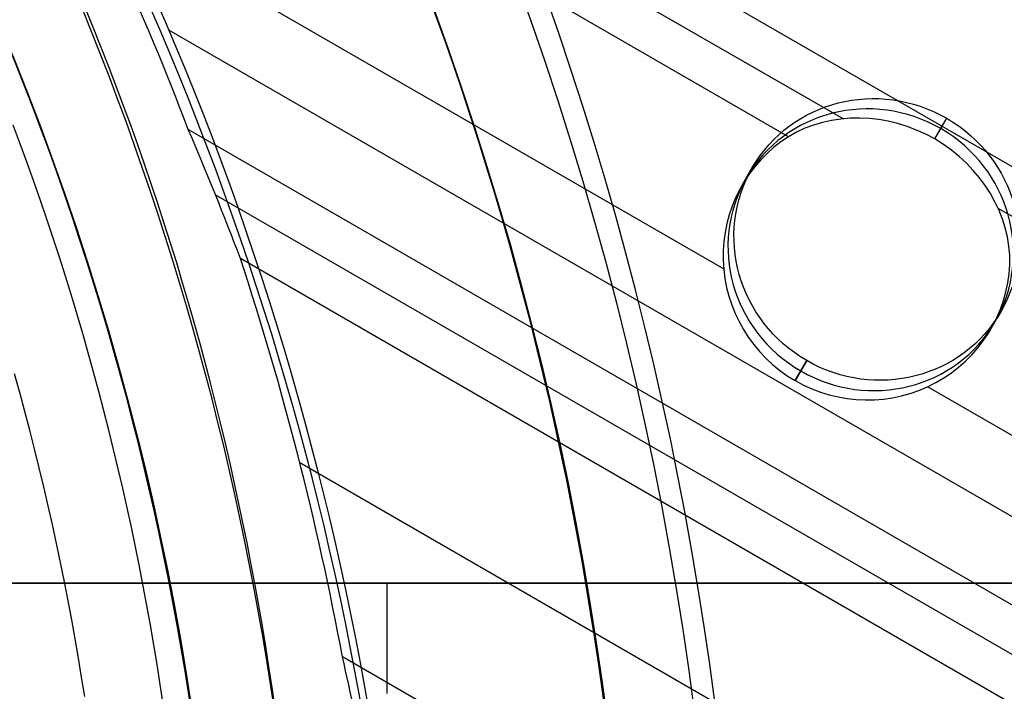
# Model space of a CAD drawing. Extents: x 19499 to 20475, y -6718 to -5871.
# Tile 49 of 60: x 20035 to 20053, y -6393 to -6381. Entities that reach past the tile are written whole.
import ezdxf

# ---------------------------------------------------------------- set-up
doc = ezdxf.new("R2010")
doc.units = 0
doc.layers.get('0').update_dxf_attribs({"linetype": 'CONTINUOUS'})
doc.layers.add('BLANCO_METALICO', color=7, linetype='CONTINUOUS')
doc.layers.add('COLOR', color=7, linetype='CONTINUOUS')

msp = doc.modelspace()

# ---------------------------------------------------------------- linework, layer by layer
for p, q in [((20470.14919882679, -6624.526622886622, 53.12237642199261), (20037.14553262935, -6374.531839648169, 53.12237642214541)), ((20036.757222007, -6375.204413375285, 53.54531990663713), (20050.29968359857, -6383.023157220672, 53.54531990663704)), ((20049.30586649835, -6383.346141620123, 53.96826339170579), (20036.36891138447, -6375.876987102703, 53.96826339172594)), ((20036.70265363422, -6379.140527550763, 54.33859664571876), (20048.13366825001, -6385.740226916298, 54.33859664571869)), ((20467.40420257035, -6629.281095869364, 56.44244927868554), (20038.09384521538, -6381.418645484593, 56.44244927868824)), ((20051.95406504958, -6383.386677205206, 53.26628440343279), (20052.16993069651, -6383.01278693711, 55.13631808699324)), ((20466.71313977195, -6630.478051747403, 54.7089298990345), (20038.44402718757, -6383.216764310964, 54.70892989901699)), ((20048.46833973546, -6384.224130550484, 54.13375839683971), (20048.65158356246, -6383.906742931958, 55.7211908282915)), ((20038.93568197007, -6384.397386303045, 55.13187338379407), (20466.32482914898, -6631.150625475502, 55.13187338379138)), ((20053.09607331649, -6384.63765357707, 53.54531990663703), (20469.76088820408, -6625.199196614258, 53.5453199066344)), ((20465.93651852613, -6631.823199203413, 55.55481686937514), (20039.38670853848, -6385.554551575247, 55.55481686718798)), ((20052.97167183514, -6386.824130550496, 54.13375839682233), (20053.15491566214, -6386.506742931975, 55.72119082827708)), ((20049.63656852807, -6387.400698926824, 56.30606356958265), (20049.42722214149, -6387.763297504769, 54.49250592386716)), ((20049.42722214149, -6387.763297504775, 54.49250592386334), (20049.63656852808, -6387.400698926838, 56.30606356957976)), ((20049.42722214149, -6387.763297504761, 54.49250592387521), (20049.63656852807, -6387.400698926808, 56.3060635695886)), ((20051.82602961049, -6387.872012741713, 54.33859664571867), (20468.04285867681, -6628.174911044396, 54.33859664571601)), ((20040.4600924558, -6389.245124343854, 55.92515012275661), (20464.6067996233, -6634.126339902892, 55.92515012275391)), ((20463.27708071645, -6636.429480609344, 56.29548337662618), (20041.23313248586, -6392.762293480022, 56.29548337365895))]:
    msp.add_line(p, q)
at = {"extrusion": (0.112475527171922, 0.1948133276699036, 0.974370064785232)}
msp.add_lwpolyline([(-20545.72119684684, -4382.985045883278), (-20546.23174644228, -4382.676077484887), (-20546.74029225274, -4382.36241276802), (-20547.24677385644, -4382.044070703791), (-20547.75113102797, -4381.721071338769), (-20548.25330376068, -4381.393435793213), (-20548.75323228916, -4381.06118625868), (-20549.25085711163, -4380.724345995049), (-20549.74611901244, -4380.382939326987), (-20550.23895908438, -4380.036991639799), (-20550.72931875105, -4379.686529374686), (-20551.21713978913, -4379.331580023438), (-20551.70236435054, -4378.972172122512), (-20552.1849349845, -4378.608335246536), (-20552.66479465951, -4378.240100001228), (-20553.14188678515, -4377.867498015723), (-20553.6161552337, -4377.490561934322), (-20554.08754436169, -4377.109325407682), (-20554.55599903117, -4376.723823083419), (-20555.02146463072, -4376.334090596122), (-20555.48388709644, -4375.940164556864), (-20555.9432129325, -4375.542082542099), (-20556.3993892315, -4375.139883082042), (-20556.85236369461, -4374.73360564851), (-20557.30208465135, -4374.323290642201), (-20557.7485010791, -4373.908979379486), (-20558.19156262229, -4373.490714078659), (-20558.63121961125, -4373.068537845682), (-20559.06742308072, -4372.642494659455), (-20559.50012478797, -4372.212629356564), (-20559.92927723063, -4371.778987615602), (-20560.35483366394, -4371.341615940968), (-20560.77674811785, -4370.900561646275), (-20561.1949754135, -4370.455872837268), (-20561.60947117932, -4370.007598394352), (-20562.02019186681, -4369.555787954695), (-20562.42709476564, -4369.100491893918), (-20562.83013801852, -4368.641761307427), (-20563.22928063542, -4368.179647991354), (-20563.6244825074, -4367.71420442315), (-20564.0157044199, -4367.245483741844), (-20564.40290806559, -4366.773539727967), (-20564.78605605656, -4366.298426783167), (-20565.16511193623, -4365.820199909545), (-20565.54004019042, -4365.338914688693), (-20565.91080625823, -4364.854627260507), (-20566.27737654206, -4364.36739430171), (-20566.63971841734, -4363.877273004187), (-20566.99780024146, -4363.384321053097), (-20567.3515913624, -4362.888596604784), (-20567.70106212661, -4362.390158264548), (-20568.0461838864, -4361.889065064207), (-20568.38692900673, -4361.38537643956), (-20568.72327087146, -4360.879152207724), (-20569.05518388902, -4360.370452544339), (-20569.38264349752, -4359.85933796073), (-20569.70562616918, -4359.345869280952), (-20570.02410941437, -4358.830107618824), (-20570.33807178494, -4358.312114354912), (-20570.64749287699, -4357.791951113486), (-20570.9523533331, -4357.269679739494), (-20571.25263484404, -4356.745362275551), (-20571.54832014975, -4356.219060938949), (-20571.83939303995, -4355.690838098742), (-20572.12583835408, -4355.160756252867), (-20572.40764198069, -4354.628878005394), (-20572.68479085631, -4354.095266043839), (-20572.95727296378, -4353.559983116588), (-20573.22507732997, -4353.023092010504), (-20573.48819402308, -4352.48465552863), (-20573.74661414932, -4351.944736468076), (-20574.00032984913, -4351.403397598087), (-20574.24933429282, -4350.86070163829), (-20574.49362167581, -4350.316711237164), (-20574.73318721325, -4349.771488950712), (-20574.96802713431, -4349.22509722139), (-20575.19813867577, -4348.677598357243), (-20575.42352007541, -4348.129054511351), (-20575.64417056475, -4347.579527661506), (-20575.86009036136, -4347.029079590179), (-20576.07128066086, -4346.477771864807), (-20576.27774362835, -4345.925665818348), (-20576.47948238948, -4345.372822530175), (-20576.67650102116, -4344.819302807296), (-20576.86880454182, -4344.265167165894), (-20577.05639890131, -4343.710475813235), (-20577.23929097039, -4343.155288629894), (-20577.41748852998, -4342.599665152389), (-20577.59100025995, -4342.043664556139), (-20577.7598357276, -4341.487345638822), (-20577.92400537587, -4340.930766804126), (-20578.08352051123, -4340.373986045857), (-20578.23839329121, -4339.817060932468), (-20578.38863671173, -4339.260048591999), (-20578.53426459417, -4338.703005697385), (-20578.67529157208, -4338.145988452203), (-20578.81173307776, -4337.589052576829), (-20578.94360532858, -4337.032253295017), (-20579.07092531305, -4336.475645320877), (-20579.19371077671, -4335.919282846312), (-20579.31198020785, -4335.363219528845), (-20579.42575282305, -4334.807508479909), (-20579.53504855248, -4334.252202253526), (-20579.63988802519, -4333.697352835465), (-20579.7402925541, -4333.143011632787), (-20579.83628412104, -4332.589229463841), (-20579.92788536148, -4332.036056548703), (-20580.01511954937, -4331.483542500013), (-20580.09801058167, -4330.931736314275), (-20580.17658296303, -4330.380686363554), (-20580.25086179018, -4329.830440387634), (-20580.32087273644, -4329.281045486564), (-20580.38664203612, -4328.732548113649), (-20580.44819646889, -4328.184994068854), (-20580.50556334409, -4327.638428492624), (-20580.55877048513, -4327.092895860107), (-20580.60784621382, -4326.548439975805), (-20580.6528193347, -4326.00510396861), (-20580.69371911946, -4325.462930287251), (-20580.73057529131, -4324.921960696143), (-20580.76341800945, -4324.382236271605), (-20580.79227785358, -4323.843797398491), (-20580.81718580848, -4323.306683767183), (-20580.83817324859, -4322.770934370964), (-20580.85527192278, -4322.236587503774), (-20580.8685139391, -4321.703680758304), (-20580.87793174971, -4321.172251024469), (-20580.88355813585, -4320.642334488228), (-20580.88542619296, -4320.113966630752), (-20580.88362697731, -4319.595425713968), (-20580.87820832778, -4319.075392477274), (-20580.86913895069, -4318.553900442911), (-20580.85638784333, -4318.030983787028), (-20580.83992430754, -4317.506677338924), (-20580.81971796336, -4316.981016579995), (-20580.79573876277, -4316.454037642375), (-20580.76795700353, -4315.925777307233), (-20580.73634334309, -4315.396273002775), (-20580.70086881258, -4314.865562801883), (-20580.66150483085, -4314.333685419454), (-20580.61822321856, -4313.800680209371), (-20580.57099621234, -4313.266587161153), (-20580.51979647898, -4312.731446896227), (-20580.46459712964, -4312.195300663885), (-20580.40537173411, -4311.658190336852), (-20580.34209433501, -4311.120158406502), (-20580.2747394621, -4310.58124797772), (-20580.20328214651, -4310.041502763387), (-20580.12769793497, -4309.500967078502), (-20580.04796290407, -4308.959685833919), (-20579.96405367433, -4308.417704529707), (-20579.87594742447, -4307.875069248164), (-20579.78362190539, -4307.331826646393), (-20579.6870554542, -4306.788023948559), (-20579.5862270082, -4306.243708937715), (-20579.48111611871, -4305.698929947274), (-20579.3717029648, -4305.153735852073), (-20579.25796836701, -4304.608176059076), (-20579.1398938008, -4304.062300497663), (-20579.01746141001, -4303.516159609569), (-20578.89065402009, -4302.969804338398), (-20578.75945515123, -4302.4232861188), (-20578.62384903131, -4301.876656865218), (-20578.48382060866, -4301.329968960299), (-20578.33935556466, -4300.783275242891), (-20578.19044032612, -4300.23662899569), (-20578.03706207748, -4299.690083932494), (-20577.87920877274, -4299.143694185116), (-20577.71686914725, -4298.597514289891), (-20577.55003272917, -4298.051599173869), (-20577.37868985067, -4297.506004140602), (-20577.20283165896, -4296.960784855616), (-20577.02245012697, -4296.415997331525), (-20576.83753806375, -4295.871697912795), (-20576.64808912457, -4295.327943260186), (-20576.45409782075, -4294.784790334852), (-20576.25555952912, -4294.242296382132), (-20576.05247050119, -4293.700518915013), (-20575.84482787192, -4293.159515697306), (-20575.63262966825, -4292.619344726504), (-20575.41587481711, -4292.080064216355), (-20575.19456315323, -4291.54173257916), (-20574.96869542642, -4291.004408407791), (-20574.73827330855, -4290.468150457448), (-20574.50329940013, -4289.933017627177), (-20574.26377723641, -4289.399068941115), (-20574.01971129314, -4288.866363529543), (-20573.77110699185, -4288.334960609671), (-20573.51797070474, -4287.804919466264), (-20573.26030975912, -4287.276299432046), (-20572.99813244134, -4286.749159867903), (-20572.73144800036, -4286.22356014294), (-20572.46026665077, -4285.699559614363), (-20572.18459957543, -4285.177217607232), (-20571.90445892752, -4284.656593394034), (-20571.61985783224, -4284.137746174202), (-20571.33081038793, -4283.62073505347), (-20571.0373316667, -4283.105619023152), (-20570.73943771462, -4282.592456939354), (-20570.43714555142, -4282.081307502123), (-20570.13047316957, -4281.572229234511), (-20569.819439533, -4281.065280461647), (-20569.50406457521, -4280.560519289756), (-20569.18436919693, -4280.058003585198), (-20568.86037526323, -4279.55779095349), (-20568.53210560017, -4279.059938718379), (-20568.19958399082, -4278.564503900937), (-20567.86283517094, -4278.071543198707), (-20567.52188482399, -4277.581112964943), (-20567.1767595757, -4277.093269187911), (-20566.82748698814, -4276.608067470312), (-20566.47409555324, -4276.125563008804), (-20566.11661468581, -4275.645810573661), (-20565.75507471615, -4275.168864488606), (-20565.38950688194, -4274.694778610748), (-20565.0199433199, -4274.223606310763), (-20564.64641705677, -4273.755400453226), (-20564.26896199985, -4273.290213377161), (-20563.88761292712, -4272.828096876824), (-20563.50240547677, -4272.369102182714), (-20563.11337613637, -4271.913279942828), (-20562.72056223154, -4271.460680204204), (-20562.3240019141, -4271.011352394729), (-20561.92373414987, -4270.565345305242), (-20561.51979870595, -4270.122707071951), (-20561.11223613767, -4269.683485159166), (-20560.70108777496, -4269.247726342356), (-20560.28639570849, -4268.815476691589), (-20559.86820277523, -4268.386781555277), (-20559.44655254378, -4267.96168554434), (-20559.0214892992, -4267.540232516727), (-20558.5930580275, -4267.122465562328), (-20558.16130439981, -4266.708426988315), (-20557.72627475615, -4266.298158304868), (-20557.28801608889, -4265.891700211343), (-20556.8465760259, -4265.489092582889), (-20556.40200281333, -4265.090374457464), (-20555.95434529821, -4264.695584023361), (-20555.50365291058, -4264.304758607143), (-20555.04997564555, -4263.917934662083), (-20554.59336404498, -4263.535147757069), (-20554.13386917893, -4263.156432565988), (-20553.67154262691, -4262.781822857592), (-20553.20643645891, -4262.411351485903), (-20552.7386032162, -4262.045050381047), (-20552.26809589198, -4261.682950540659), (-20551.79496791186, -4261.325082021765), (-20551.31927311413, -4260.971473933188), (-20550.84106572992, -4260.622154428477), (-20550.36040036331, -4260.277150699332), (-20549.87733197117, -4259.936488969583), (-20549.39191584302, -4259.600194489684), (-20548.90420758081, -4259.268291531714), (-20548.41426307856, -4258.940803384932), (-20547.92213850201, -4258.617752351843), (-20547.42789026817, -4258.299159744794), (-20546.93157502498, -4257.9850458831)], dxfattribs=at)
at = {"extrusion": (0.112475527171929, 0.1948133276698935, 0.9743700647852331)}
msp.add_lwpolyline([(-20544.81033906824, -4257.985045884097), (-20545.33140868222, -4258.289837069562), (-20545.85052834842, -4258.599487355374), (-20546.36763479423, -4258.913978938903), (-20546.88266491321, -4259.233292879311), (-20547.39555578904, -4259.557409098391), (-20547.90624471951, -4259.886306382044), (-20548.41466924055, -4260.219962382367), (-20548.9207671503, -4260.558353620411), (-20549.42447653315, -4260.901455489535), (-20549.92573578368, -4261.249242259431), (-20550.42448363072, -4261.60168708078), (-20550.92065916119, -4261.958761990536), (-20551.41420184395, -4262.320437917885), (-20551.90505155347, -4262.686684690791), (-20552.39314859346, -4263.057471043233), (-20552.87843372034, -4263.432764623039), (-20553.3608481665, -4263.812532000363), (-20553.84033366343, -4264.196738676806), (-20554.31683246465, -4264.585349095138), (-20554.79028736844, -4264.978326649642), (-20555.26064174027, -4265.375633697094), (-20555.72783953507, -4265.777231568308), (-20556.19182531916, -4266.183080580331), (-20556.65254429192, -4266.593140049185), (-20557.10994230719, -4267.007368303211), (-20557.56396589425, -4267.425722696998), (-20558.01456227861, -4267.848159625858), (-20558.46167940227, -4268.274634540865), (-20558.90526594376, -4268.705101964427), (-20559.34527133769, -4269.139515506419), (-20559.78164579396, -4269.577827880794), (-20560.21434031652, -4270.019990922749), (-20560.64330672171, -4270.465955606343), (-20561.06849765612, -4270.915672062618), (-20561.48986661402, -4271.369089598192), (-20561.90736795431, -4271.82615671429), (-20562.32095691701, -4272.286821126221), (-20562.73058963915, -4272.751029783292), (-20563.13622317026, -4273.218728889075), (-20563.53781548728, -4273.689863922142), (-20563.93532550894, -4274.164379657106), (-20564.3287131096, -4274.642220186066), (-20564.71793913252, -4275.123328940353), (-20565.10296540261, -4275.607648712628), (-20565.48375473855, -4276.095121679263), (-20565.86027096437, -4276.58568942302), (-20566.23247892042, -4277.079292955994), (-20566.60034447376, -4277.575872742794), (-20566.96383452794, -4278.075368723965), (-20567.32291703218, -4278.577720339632), (-20567.67756098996, -4279.082866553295), (-20568.02773646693, -4279.590745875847), (-20568.37341459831, -4280.101296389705), (-20568.71456759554, -4280.61445577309), (-20569.05116875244, -4281.13016132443), (-20569.38319245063, -4281.648349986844), (-20569.71061416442, -4282.168958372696), (-20570.033410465, -4282.691922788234), (-20570.35155902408, -4283.217179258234), (-20570.66503861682, -4283.744663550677), (-20570.97382912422, -4284.27431120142), (-20571.27791153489, -4284.806057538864), (-20571.57726794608, -4285.339837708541), (-20571.8718815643, -4285.875586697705), (-20572.16173670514, -4286.413239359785), (-20572.44681879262, -4286.952730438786), (-20572.72711435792, -4287.493994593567), (-20573.00261103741, -4288.036966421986), (-20573.27329757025, -4288.581580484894), (-20573.53916379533, -4289.127771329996), (-20573.80020064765, -4289.675473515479), (-20574.0564001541, -4290.224621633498), (-20574.3077554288, -4290.775150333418), (-20574.55426066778, -4291.326994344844), (-20574.79591114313, -4291.880088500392), (-20575.03270319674, -4292.434367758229), (-20575.26463423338, -4292.989767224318), (-20575.49170271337, -4293.546222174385), (-20575.71390814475, -4294.103668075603), (-20575.93125107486, -4294.662040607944), (-20576.14373308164, -4295.22127568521), (-20576.35135676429, -4295.781309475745), (-20576.55412573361, -4296.342078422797), (-20576.75204460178, -4296.903519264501), (-20576.94511897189, -4297.465569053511), (-20577.1333554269, -4298.02816517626), (-20577.31676151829, -4298.59124537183), (-20577.49534575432, -4299.15474775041), (-20577.66911758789, -4299.718610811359), (-20577.83808740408, -4300.282773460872), (-20578.00226650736, -4300.847175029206), (-20578.16166710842, -4301.411755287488), (-20578.31630231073, -4301.976454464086), (-20578.4661860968, -4302.541213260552), (-20578.61133331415, -4303.105972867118), (-20578.75175966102, -4303.670674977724), (-20578.88748167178, -4304.235261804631), (-20579.01851670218, -4304.799676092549), (-20579.1448829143, -4305.363861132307), (-20579.26659926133, -4305.927760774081), (-20579.38368547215, -4306.491319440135), (-20579.49616203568, -4307.054482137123), (-20579.60405018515, -4307.617194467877), (-20579.70737188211, -4308.179402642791), (-20579.80614980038, -4308.741053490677), (-20579.90040730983, -4309.302094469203), (-20579.99016846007, -4309.862473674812), (-20580.07545796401, -4310.422139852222), (-20580.15630118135, -4310.981042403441), (-20580.232724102, -4311.539131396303), (-20580.30475332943, -4312.09635757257), (-20580.37241606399, -4312.652672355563), (-20580.43574008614, -4313.20802785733), (-20580.49475373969, -4313.762376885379), (-20580.54948591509, -4314.315672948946), (-20580.59996603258, -4314.867870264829), (-20580.64622402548, -4315.418923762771), (-20580.68829032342, -4315.968789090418), (-20580.72619583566, -4316.517422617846), (-20580.75997193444, -4317.064781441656), (-20580.78965043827, -4317.610823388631), (-20580.81526359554, -4318.15550701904), (-20580.83684406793, -4318.698791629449), (-20580.85442491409, -4319.240637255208), (-20580.8680395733, -4319.781004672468), (-20580.87772184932, -4320.319855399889), (-20580.88350589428, -4320.857151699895), (-20580.88542619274, -4321.392856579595), (-20580.88367452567, -4321.904499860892), (-20580.87839934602, -4322.417596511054), (-20580.86957058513, -4322.932114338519), (-20580.85715844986, -4323.448020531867), (-20580.84113343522, -4323.965281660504), (-20580.82146633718, -4324.483863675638), (-20580.79812826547, -4325.003731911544), (-20580.77109065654, -4325.524851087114), (-20580.74032528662, -4326.047185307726), (-20580.70580428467, -4326.570698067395), (-20580.66750014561, -4327.095352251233), (-20580.6253857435, -4327.621110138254), (-20580.57943434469, -4328.147933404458), (-20580.5296196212, -4328.675783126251), (-20580.47591566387, -4329.204619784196), (-20580.41829699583, -4329.734403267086), (-20580.3567385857, -4330.265092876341), (-20580.29121586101, -4330.796647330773), (-20580.22170472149, -4331.32902477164), (-20580.14818155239, -4331.862182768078), (-20580.07062323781, -4332.396078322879), (-20579.98900717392, -4332.930667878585), (-20579.90331128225, -4333.465907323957), (-20579.81351402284, -4334.00175200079), (-20579.71959440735, -4334.538156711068), (-20579.62153201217, -4335.075075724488), (-20579.51930699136, -4335.612462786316), (-20579.41290008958, -4336.150271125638), (-20579.30229265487, -4336.688453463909), (-20579.18746665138, -4337.226962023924), (-20579.0684046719, -4337.765748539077), (-20578.94508995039, -4338.30476426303), (-20578.81750637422, -4338.843959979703), (-20578.68563849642, -4339.383286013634), (-20578.54947154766, -4339.922692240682), (-20578.4089914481, -4340.462128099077), (-20578.26418481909, -4341.001542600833), (-20578.11503899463, -4341.540884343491), (-20577.96154203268, -4342.080101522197), (-20577.80368272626, -4342.619141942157), (-20577.64145061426, -4343.157953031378), (-20577.47483599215, -4343.696481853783), (-20577.30382992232, -4344.234675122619), (-20577.12842424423, -4344.772479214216), (-20576.94861158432, -4345.309840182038), (-20576.76438536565, -4345.84670377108), (-20576.5757398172, -4346.383015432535), (-20576.38266998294, -4346.918720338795), (-20576.18517173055, -4347.453763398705), (-20575.98324175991, -4347.988089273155), (-20575.77687761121, -4348.521642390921), (-20575.56607767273, -4349.05436696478), (-20575.35084118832, -4349.586207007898), (-20575.1311682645, -4350.117106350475), (-20574.90705987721, -4350.647008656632), (-20574.67851787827, -4351.175857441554), (-20574.44554500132, -4351.703596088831), (-20574.20814486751, -4352.230167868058), (-20573.96632199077, -4352.755515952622), (-20573.72008178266, -4353.279583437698), (-20573.46943055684, -4353.802313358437), (-20573.21437553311, -4354.323648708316), (-20572.95492484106, -4354.843532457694), (-20572.69108752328, -4355.361907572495), (-20572.42287353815, -4355.878717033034), (-20572.1502937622, -4356.393903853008), (-20571.873359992, -4356.907411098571), (-20571.59208494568, -4357.419181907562), (-20571.30648226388, -4357.929159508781), (-20571.01656651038, -4358.437287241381), (-20570.72235317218, -4358.943508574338), (-20570.42385865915, -4359.44776712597), (-20570.12110030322, -4359.95000668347), (-20569.81409635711, -4360.450171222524), (-20569.50286599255, -4360.948204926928), (-20569.18742929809, -4361.444052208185), (-20568.86780727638, -4361.937657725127), (-20568.54402184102, -4362.428966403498), (-20568.21609581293, -4362.917923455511), (-20567.88405291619, -4363.40447439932), (-20567.54791777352, -4363.888565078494), (-20567.20771590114, -4364.37014168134), (-20566.86347370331, -4364.849150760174), (-20566.51521846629, -4365.325539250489), (-20566.16297835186, -4365.799254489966), (-20565.80678239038, -4366.270244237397), (-20565.44666047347, -4366.738456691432), (-20565.08264334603, -4367.203840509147), (-20564.71476259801, -4367.66634482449), (-20564.34305065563, -4368.12591926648), (-20563.96754077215, -4368.582513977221), (-20563.58826701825, -4369.036079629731), (-20563.20526427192, -4369.486567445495), (-20562.81856820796, -4369.933929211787), (-20562.42821528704, -4370.378117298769), (-20562.03424274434, -4370.819084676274), (-20561.6366885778, -4371.256784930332), (-20561.23559153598, -4371.691172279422), (-20560.83099110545, -4372.122201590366), (-20560.42292749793, -4372.549828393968), (-20560.0114416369, -4372.974008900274), (-20559.59657514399, -4373.394700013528), (-20559.17837032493, -4373.811859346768), (-20558.75687015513, -4374.225445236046), (-20558.33211826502, -4374.635416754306), (-20557.90415892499, -4375.041733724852), (-20557.47303703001, -4375.444356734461), (-20557.03879808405, -4375.84324714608), (-20556.60148818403, -4376.238367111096), (-20556.16115400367, -4376.629679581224), (-20555.71784277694, -4377.017148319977), (-20555.27160228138, -4377.400737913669), (-20554.82248082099, -4377.780413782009), (-20554.37052720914, -4378.156142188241), (-20553.91579075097, -4378.527890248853), (-20553.45832122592, -4378.895625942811), (-20552.99816886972, -4379.259318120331), (-20552.53538435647, -4379.618936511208), (-20552.0700187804, -4379.974451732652), (-20551.60212363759, -4380.32583529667), (-20551.13175080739, -4380.673059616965), (-20550.65895253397, -4381.016098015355), (-20550.18378140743, -4381.354924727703), (-20549.70629034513, -4381.68951490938), (-20549.22653257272, -4382.019844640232), (-20548.74456160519, -4382.345890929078), (-20548.26043122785, -4382.66763171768), (-20547.77419547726, -4382.985045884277)], dxfattribs=at)
at = {"extrusion": (0.1124755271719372, 0.1948133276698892, 0.9743700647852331)}
msp.add_lwpolyline([(-20551.17138497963, -4257.985045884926), (-20551.64679980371, -4258.320163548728), (-20552.11996327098, -4258.659354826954), (-20552.59082622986, -4259.002596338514), (-20553.0593398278, -4259.349863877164), (-20553.52545552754, -4259.701132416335), (-20553.98912512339, -4260.05637611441), (-20554.45030075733, -4260.415568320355), (-20554.90893493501, -4260.778681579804), (-20555.36498054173, -4261.145687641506), (-20555.81839085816, -4261.516557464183), (-20556.26911957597, -4261.891261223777), (-20556.71712081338, -4262.26976832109), (-20557.16234913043, -4262.652047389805), (-20557.60475954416, -4263.038066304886), (-20558.04430754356, -4263.427792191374), (-20558.48094910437, -4263.821191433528), (-20558.91464070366, -4264.218229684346), (-20559.34533933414, -4264.618871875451), (-20559.77300251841, -4265.023082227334), (-20560.19758832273, -4265.43082425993), (-20560.61905537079, -4265.842060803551), (-20561.03736285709, -4266.256754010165), (-20561.45247056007, -4266.674865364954), (-20561.86433885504, -4267.096355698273), (-20562.27292872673, -4267.521185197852), (-20562.67820178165, -4267.949313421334), (-20563.08012026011, -4268.38069930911), (-20563.4786470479, -4268.81530119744), (-20563.87374568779, -4269.253076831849), (-20564.26538039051, -4269.693983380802), (-20564.65351604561, -4270.137977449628), (-20565.03811823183, -4270.585015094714), (-20565.41915322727, -4271.035051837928), (-20565.79658801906, -4271.488042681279), (-20566.17039031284, -4271.943942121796), (-20566.54052854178, -4272.402704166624), (-20566.90697187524, -4272.864282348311), (-20567.26969022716, -4273.328629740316), (-20567.62865426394, -4273.795698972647), (-20567.98383541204, -4274.265442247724), (-20568.33520586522, -4274.737811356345), (-20568.68273859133, -4275.212757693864), (-20569.02640733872, -4275.690232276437), (-20569.36618664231, -4276.170185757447), (-20569.70205182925, -4276.652568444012), (-20570.03397902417, -4277.137330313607), (-20570.36194515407, -4277.624421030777), (-20570.68592795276, -4278.113789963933), (-20571.00590596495, -4278.605386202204), (-20571.32185854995, -4279.099158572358), (-20571.63376588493, -4279.595055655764), (-20571.94160896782, -4280.093025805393), (-20572.24536961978, -4280.593017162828), (-20572.5450304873, -4281.094977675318), (-20572.8405750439, -4281.598855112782), (-20573.13198759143, -4282.104597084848), (-20573.41925326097, -4282.612151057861), (-20573.70235801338, -4283.121464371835), (-20573.98128863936, -4283.632484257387), (-20574.25603275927, -4284.145157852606), (-20574.52657882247, -4284.65943221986), (-20574.79291610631, -4285.175254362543), (-20575.05503471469, -4285.692571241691), (-20575.31292557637, -4286.211329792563), (-20575.56658044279, -4286.731476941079), (-20575.81599188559, -4287.252959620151), (-20576.06115329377, -4287.775724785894), (-20576.30205887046, -4288.299719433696), (-20576.5387036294, -4288.824890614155), (-20576.771083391, -4289.351185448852), (-20576.99919477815, -4289.878551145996), (-20577.22303521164, -4290.406935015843), (-20577.44260290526, -4290.936284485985), (-20577.6578968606, -4291.466547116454), (-20577.86891686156, -4291.997670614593), (-20578.07566346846, -4292.529602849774), (-20578.27813801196, -4293.062291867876), (-20578.47634258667, -4293.595685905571), (-20578.6702800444, -4294.129733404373), (-20578.85995398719, -4294.664383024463), (-20579.0453687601, -4295.19958365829), (-20579.22652944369, -4295.735284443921), (-20579.40344184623, -4296.271434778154), (-20579.57611249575, -4296.807984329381), (-20579.74454863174, -4297.344883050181), (-20579.9087581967, -4297.882081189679), (-20580.06874982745, -4298.419529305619), (-20580.22453284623, -4298.957178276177), (-20580.37611725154, -4299.49497931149), (-20580.52351370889, -4300.032883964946), (-20580.66673354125, -4300.570844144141), (-20580.80578871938, -4301.108812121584), (-20580.94069185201, -4301.646740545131), (-20581.07145617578, -4302.184582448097), (-20581.19809554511, -4302.722291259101), (-20581.32062442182, -4303.259820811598), (-20581.43905786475, -4303.797125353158), (-20581.55341151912, -4304.334159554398), (-20581.66370160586, -4304.870878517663), (-20581.76994491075, -4305.40723778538), (-20581.87215877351, -4305.943193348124), (-20581.97036107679, -4306.47870165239), (-20582.06457023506, -4307.013719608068), (-20582.15480518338, -4307.548204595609), (-20582.24108536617, -4308.082114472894), (-20582.32343072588, -4308.615407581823), (-20582.40186169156, -4309.148042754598), (-20582.4763991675, -4309.679979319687), (-20582.54706452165, -4310.211177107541), (-20582.61387957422, -4310.741596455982), (-20582.67686658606, -4311.271198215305), (-20582.7360482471, -4311.799943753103), (-20582.79144766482, -4312.327794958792), (-20582.84308835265, -4312.854714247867), (-20582.89099421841, -4313.380664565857), (-20582.93518955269, -4313.905609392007), (-20582.97569901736, -4314.429512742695), (-20583.01254763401, -4314.952339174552), (-20583.04576077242, -4315.474053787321), (-20583.07536413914, -4315.994622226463), (-20583.10138376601, -4316.514010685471), (-20583.12384599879, -4317.03218590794), (-20583.14277748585, -4317.549115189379), (-20583.15820516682, -4318.064766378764), (-20583.17015626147, -4318.579107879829), (-20583.17865825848, -4319.092108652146), (-20583.18373890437, -4319.603738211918), (-20583.18542619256, -4320.113966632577), (-20583.18367871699, -4320.633215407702), (-20583.17841649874, -4321.153914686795), (-20583.1696100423, -4321.67603291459), (-20583.15723011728, -4322.199537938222), (-20583.14124777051, -4322.724397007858), (-20583.12163433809, -4323.250576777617), (-20583.09836145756, -4323.778043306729), (-20583.07140108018, -4324.306762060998), (-20583.04072548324, -4324.836697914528), (-20583.00630728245, -4325.367815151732), (-20582.96811944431, -4325.900077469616), (-20582.9261352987, -4326.433447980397), (-20582.88032855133, -4326.967889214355), (-20582.83067329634, -4327.503363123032), (-20582.77714402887, -4328.039831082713), (-20582.71971565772, -4328.577253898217), (-20582.65836351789, -4329.115591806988), (-20582.59306338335, -4329.654804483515), (-20582.52379147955, -4330.194851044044), (-20582.4505244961, -4330.735690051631), (-20582.37323959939, -4331.277279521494), (-20582.29191444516, -4331.819576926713), (-20582.20652719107, -4332.362539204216), (-20582.11705650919, -4332.906122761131), (-20582.02348159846, -4333.450283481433), (-20581.92578219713, -4333.99497673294), (-20581.82393859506, -4334.540157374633), (-20581.71793164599, -4335.085779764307), (-20581.60774277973, -4335.631797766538), (-20581.49335401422, -4336.178164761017), (-20581.37474796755, -4336.724833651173), (-20581.25190786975, -4337.271756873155), (-20581.12481757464, -4337.818886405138), (-20580.99346157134, -4338.366173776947), (-20580.8578249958, -4338.913570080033), (-20580.71789364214, -4339.46102597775), (-20580.57365397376, -4340.008491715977), (-20580.42509313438, -4340.555917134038), (-20580.27219895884, -4341.103251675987), (-20580.11495998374, -4341.650444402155), (-20579.95336545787, -4342.197444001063), (-20579.78740535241, -4342.744198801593), (-20579.61707037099, -4343.290656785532), (-20579.44235195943, -4343.836765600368), (-20579.26324231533, -4344.382472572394), (-20579.07973439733, -4344.927724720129), (-20578.8918219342, -4345.472468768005), (-20578.69949943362, -4346.016651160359), (-20578.50276219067, -4346.560218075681), (-20578.30160629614, -4347.103115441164), (-20578.09602864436, -4347.645288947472), (-20577.88602694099, -4348.186684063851), (-20577.67159971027, -4348.727246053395), (-20577.45274630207, -4349.266919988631), (-20577.22946689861, -4349.805650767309), (-20577.00176252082, -4350.343383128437), (-20576.76963503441, -4350.88006166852), (-20576.53308715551, -4351.415630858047), (-20576.29212245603, -4351.950035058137), (-20576.04674536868, -4352.48321853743), (-20575.79696119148, -4353.015125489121), (-20575.54277609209, -4353.545700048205), (-20575.2841971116, -4354.074886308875), (-20575.02123216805, -4354.602628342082), (-20574.75389005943, -4355.128870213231), (-20574.48218046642, -4355.65355600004), (-20574.20611395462, -4356.176629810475), (-20573.92570197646, -4356.69803580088), (-20573.64095687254, -4357.217718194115), (-20573.35189187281, -4357.735621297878), (-20573.05852109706, -4358.25168952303), (-20572.76085955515, -4358.765867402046), (-20572.45892314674, -4359.27809960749), (-20572.15272866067, -4359.788330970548), (-20571.84229377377, -4360.296506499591), (-20571.52763704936, -4360.802571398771), (-20571.20877793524, -4361.306471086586), (-20570.88573676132, -4361.808151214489), (-20570.55853473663, -4362.307557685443), (-20570.22719394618, -4362.804636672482), (-20569.89173734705, -4363.299334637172), (-20569.5521887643, -4363.791598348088), (-20569.20857288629, -4364.281374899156), (-20568.86091525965, -4364.768611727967), (-20568.50924228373, -4365.253256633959), (-20568.15358120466, -4365.735257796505), (-20567.79396010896, -4366.214563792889), (-20567.43040791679, -4366.691123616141), (-20567.06295437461, -4367.164886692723), (-20566.69163004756, -4367.635802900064), (-20566.3164663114, -4368.103822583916), (-20565.93749534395, -4368.568896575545), (-20565.55475011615, -4369.030976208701), (-20565.16826438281, -4369.490013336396), (-20564.77807267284, -4369.945960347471), (-20564.38421027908, -4370.398770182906), (-20563.98671324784, -4370.848396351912), (-20563.58561836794, -4371.294792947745), (-20563.18096315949, -4371.737914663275), (-20562.77278586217, -4372.177716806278), (-20562.36112542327, -4372.614155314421), (-20561.94602148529, -4373.047186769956), (-20561.52751437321, -4373.476768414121), (-20561.1056450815, -4373.902858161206), (-20560.68045526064, -4374.325414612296), (-20560.25198720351, -4374.744397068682), (-20559.82028383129, -4375.159765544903), (-20559.3853886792, -4375.571480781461), (-20558.9473458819, -4375.979504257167), (-20558.50620015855, -4376.383798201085), (-20558.06199679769, -4376.784325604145), (-20557.61478164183, -4377.181050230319), (-20557.16460107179, -4377.573936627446), (-20556.71150199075, -4377.962950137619), (-20556.25553180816, -4378.348056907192), (-20555.7967384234, -4378.729223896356), (-20555.33517020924, -4379.106418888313), (-20554.8708759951, -4379.479610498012), (-20554.40390505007, -4379.848768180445), (-20553.93430706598, -4380.213862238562), (-20553.46213214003, -4380.574863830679), (-20552.98743075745, -4380.931744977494), (-20552.51025377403, -4381.284478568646), (-20552.03065239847, -4381.633038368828), (-20551.54867817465, -4381.977399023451), (-20551.06438296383, -4382.317536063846), (-20550.57781892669, -4382.653425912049), (-20550.08903850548, -4382.985045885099)], dxfattribs=at)
at = {"extrusion": (0.1124755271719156, 0.1948133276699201, 0.9743700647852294)}
msp.add_lwpolyline([(-20551.92900245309, -4382.985045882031), (-20552.39493319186, -4382.647722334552), (-20552.85859259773, -4382.306462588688), (-20553.31993379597, -4381.961290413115), (-20553.77891022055, -4381.612230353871), (-20554.2354756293, -4381.259307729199), (-20554.68958411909, -4380.902548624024), (-20555.14119014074, -4380.541979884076), (-20555.59024851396, -4380.177629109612), (-20556.03671444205, -4379.809524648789), (-20556.48054352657, -4379.437695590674), (-20556.92169178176, -4379.062171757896), (-20557.36011564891, -4378.682983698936), (-20557.79577201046, -4378.300162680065), (-20558.22861820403, -4377.913740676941), (-20558.6586120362, -4377.523750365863), (-20559.08571179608, -4377.130225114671), (-20559.50987626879, -4376.733198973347), (-20559.93106474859, -4376.332706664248), (-20560.34923705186, -4375.928783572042), (-20560.76435352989, -4375.52146573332), (-20561.17637508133, -4375.110789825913), (-20561.5852631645, -4374.696793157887), (-20561.99097980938, -4374.279513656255), (-20562.39348762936, -4373.858989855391), (-20562.79274983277, -4373.435260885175), (-20563.188730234, -4373.008366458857), (-20563.58139326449, -4372.578346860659), (-20563.97070398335, -4372.145242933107), (-20564.35662808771, -4371.709096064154), (-20564.7391319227, -4371.269948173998), (-20565.11818249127, -4370.827841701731), (-20565.49374746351, -4370.382819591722), (-20565.86579518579, -4369.934925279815), (-20566.23429468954, -4369.484202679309), (-20566.59921569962, -4369.030696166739), (-20566.9605286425, -4368.574450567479), (-20567.31820465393, -4368.115511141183), (-20567.67221558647, -4367.653923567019), (-20568.02253401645, -4367.189733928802), (-20568.36913325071, -4366.722988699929), (-20568.71198733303, -4366.253734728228), (-20569.05107105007, -4365.782019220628), (-20569.386359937, -4365.307889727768), (-20569.71783028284, -4364.831394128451), (-20570.04545913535, -4364.352580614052), (-20570.36922430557, -4363.871497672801), (-20570.68910437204, -4363.388194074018), (-20571.00507868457, -4362.902718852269), (-20571.31712736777, -4362.415121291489), (-20571.62523132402, -4361.925450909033), (-20571.92937223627, -4361.433757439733), (-20572.22953257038, -4360.94009081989), (-20572.52569557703, -4360.444501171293), (-20572.81784529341, -4359.947038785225), (-20573.1059665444, -4359.447754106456), (-20573.39004494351, -4358.946697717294), (-20573.67006689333, -4358.443920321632), (-20573.94601958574, -4357.93947272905), (-20574.21789100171, -4357.433405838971), (-20574.48566991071, -4356.925770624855), (-20574.74934586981, -4356.416618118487), (-20575.00890922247, -4355.905999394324), (-20575.26435109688, -4355.39396555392), (-20575.51566340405, -4354.880567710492), (-20575.76283883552, -4354.365856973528), (-20576.00587086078, -4353.849884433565), (-20576.24475372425, -4353.332701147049), (-20576.4794824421, -4352.81435812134), (-20576.71005279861, -4352.294906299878), (-20576.93646134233, -4351.774396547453), (-20577.15870538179, -4351.25287963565), (-20577.37678298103, -4350.730406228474), (-20577.59069295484, -4350.207026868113), (-20577.8004348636, -4349.682791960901), (-20578.00600900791, -4349.157751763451), (-20578.20741642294, -4348.631956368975), (-20578.4046588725, -4348.105455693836), (-20578.59773884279, -4347.578299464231), (-20578.78665953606, -4347.050537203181), (-20578.97142486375, -4346.522218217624), (-20579.15203943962, -4345.993391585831), (-20579.32850857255, -4345.464106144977), (-20579.50083825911, -4344.934410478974), (-20579.66903517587, -4344.404352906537), (-20579.8331066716, -4343.873981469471), (-20579.99306075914, -4343.343343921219), (-20580.14890610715, -4342.812487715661), (-20580.30065203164, -4342.281459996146), (-20580.44830848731, -4341.750307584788), (-20580.59188605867, -4341.219076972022), (-20580.73139595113, -4340.687814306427), (-20580.86684998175, -4340.156565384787), (-20580.99826056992, -4339.625375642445), (-20581.12564072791, -4339.094290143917), (-20581.24900405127, -4338.563353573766), (-20581.36836470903, -4338.032610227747), (-20581.48373743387, -4337.502104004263), (-20581.59513751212, -4336.971878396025), (-20581.70258077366, -4336.441976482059), (-20581.8060835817, -4335.912440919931), (-20581.90566282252, -4335.383313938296), (-20582.00133589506, -4334.854637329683), (-20582.09312070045, -4334.326452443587), (-20582.18103563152, -4333.798800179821), (-20582.26509956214, -4333.271720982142), (-20582.34533183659, -4332.745254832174), (-20582.42175225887, -4332.219441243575), (-20582.49438108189, -4331.694319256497), (-20582.56323899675, -4331.169927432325), (-20582.62834712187, -4330.646303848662), (-20582.68972699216, -4330.123486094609), (-20582.74740054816, -4329.601511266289), (-20582.80139012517, -4329.080415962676), (-20582.85171844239, -4328.560236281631), (-20582.89840859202, -4328.041007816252), (-20582.94148402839, -4327.522765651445), (-20582.98096855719, -4327.005544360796), (-20583.01688632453, -4326.489378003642), (-20583.04926180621, -4325.974300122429), (-20583.07811979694, -4325.460343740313), (-20583.10348539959, -4324.947541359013), (-20583.1253840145, -4324.435924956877), (-20583.14384132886, -4323.925525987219), (-20583.1588833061, -4323.416375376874), (-20583.17053617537, -4322.908503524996), (-20583.17882642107, -4322.401940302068), (-20583.18378077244, -4321.896715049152), (-20583.18542619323, -4321.39285657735), (-20583.18363339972, -4320.86691804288), (-20583.17823445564, -4320.339491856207), (-20583.16919871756, -4319.810610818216), (-20583.15649582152, -4319.280308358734), (-20583.1400956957, -4318.748618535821), (-20583.11996857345, -4318.215576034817), (-20583.0960850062, -4317.681216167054), (-20583.06841587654, -4317.145574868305), (-20583.03693241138, -4316.608688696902), (-20583.0016061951, -4316.070594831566), (-20582.96240918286, -4315.531331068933), (-20582.91931371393, -4314.990935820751), (-20582.87229252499, -4314.449448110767), (-20582.82131876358, -4313.90690757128), (-20582.76636600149, -4313.363354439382), (-20582.70740824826, -4312.818829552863), (-20582.6444199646, -4312.273374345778), (-20582.57737607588, -4311.727030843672), (-20582.5062519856, -4311.179841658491), (-20582.43102358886, -4310.631849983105), (-20582.35166728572, -4310.083099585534), (-20582.26815999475, -4309.533634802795), (-20582.18047916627, -4308.983500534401), (-20582.08860279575, -4308.432742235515), (-20581.99250943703, -4307.881405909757), (-20581.89217821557, -4307.329538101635), (-20581.78758884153, -4306.777185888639), (-20581.67872162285, -4306.224396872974), (-20581.56555747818, -4305.671219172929), (-20581.4480779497, -4305.117701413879), (-20581.32626521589, -4304.563892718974), (-20581.20010210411, -4304.009842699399), (-20581.06957210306, -4303.45560144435), (-20580.93465937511, -4302.901219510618), (-20580.79534876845, -4302.346747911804), (-20580.65162582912, -4301.792238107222), (-20580.50347681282, -4301.237741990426), (-20580.35088869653, -4300.683311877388), (-20580.19384918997, -4300.129000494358), (-20580.0323467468, -4299.574860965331), (-20579.86637057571, -4299.020946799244), (-20579.69591065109, -4298.467311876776), (-20579.52095772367, -4297.914010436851), (-20579.34150333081, -4297.361097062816), (-20579.15753980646, -4296.808626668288), (-20578.96906029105, -4296.256654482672), (-20578.77605874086, -4295.70523603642), (-20578.57852993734, -4295.154427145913), (-20578.37646949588, -4294.604283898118), (-20578.16987387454, -4294.05486263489), (-20577.95874038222, -4293.506219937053), (-20577.74306718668, -4292.958412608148), (-20577.52285332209, -4292.411497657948), (-20577.29809869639, -4291.865532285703), (-20577.06880409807, -4291.320573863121), (-20576.83497120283, -4290.776679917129), (-20576.59660257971, -4290.233908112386), (-20576.35370169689, -4289.692316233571), (-20576.10627292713, -4289.151962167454), (-20575.85432155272, -4288.612903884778), (-20575.59785377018, -4288.075199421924), (-20575.33687669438, -4287.5389068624), (-20575.07139836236, -4287.004084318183), (-20574.80142773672, -4286.470789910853), (-20574.5269747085, -4285.939081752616), (-20574.24805009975, -4285.409017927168), (-20573.96466566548, -4284.880656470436), (-20573.6768340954, -4284.354055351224), (-20573.384569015, -4283.82927245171), (-20573.08788498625, -4283.306365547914), (-20572.78679750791, -4282.785392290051), (-20572.48132301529, -4282.266410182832), (-20572.17147887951, -4281.749476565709), (-20571.85728340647, -4281.234648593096), (-20571.53875583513, -4280.721983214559), (-20571.21591633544, -4280.211537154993), (-20570.88878600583, -4279.703366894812), (-20570.55738687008, -4279.197528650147), (-20570.22174187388, -4278.694078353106), (-20569.88187488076, -4278.193071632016), (-20569.53781066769, -4277.694563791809), (-20569.18957492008, -4277.198609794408), (-20568.83719422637, -4276.705264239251), (-20568.48069607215, -4276.214581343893), (-20568.12010883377, -4275.726614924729), (-20567.75546177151, -4275.24141837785), (-20567.38678502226, -4274.759044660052), (-20567.01410959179, -4274.279546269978), (-20566.63746734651, -4273.802975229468), (-20566.25689100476, -4273.329383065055), (-20565.8724141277, -4272.858820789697), (-20565.48407110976, -4272.391338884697), (-20565.09189716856, -4271.926987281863), (-20564.69592833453, -4271.465815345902), (-20564.29620143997, -4271.007871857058), (-20563.89275410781, -4270.553204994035), (-20563.48562473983, -4270.101862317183), (-20563.07485250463, -4269.653890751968), (-20562.66047732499, -4269.209336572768), (-20562.24253986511, -4268.768245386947), (-20561.82108151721, -4268.330662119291), (-20561.39614438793, -4267.896630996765), (-20560.96777128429, -4267.466195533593), (-20560.53600569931, -4267.039398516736), (-20560.10089179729, -4266.616281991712), (-20559.66247439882, -4266.196887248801), (-20559.22079896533, -4265.781254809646), (-20558.77591158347, -4265.369424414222), (-20558.32785894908, -4264.96143500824), (-20557.87668835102, -4264.557324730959), (-20557.4224476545, -4264.157130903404), (-20556.96518528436, -4263.760890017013), (-20556.50495020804, -4263.368637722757), (-20556.04179191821, -4262.980408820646), (-20555.5757604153, -4262.59623724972), (-20555.10690618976, -4262.216156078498), (-20554.63528020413, -4261.840197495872), (-20554.16093387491, -4261.46839280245), (-20553.6839190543, -4261.100772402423), (-20553.20428801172, -4260.737365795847), (-20552.7220934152, -4260.378201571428), (-20552.23738831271, -4260.023307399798), (-20551.75022611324, -4259.672710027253), (-20551.26066056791, -4259.326435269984), (-20550.76874575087, -4258.984508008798), (-20550.2745360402, -4258.646952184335), (-20549.77808609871, -4258.313790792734), (-20549.27945085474, -4257.985045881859)], dxfattribs=at)
for points in [[(20040.01405731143, -6393.689746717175), (20039.96042594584, -6393.31806490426), (20039.90419958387, -6392.946777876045), (20039.84537719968, -6392.575903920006), (20039.78395776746, -6392.205461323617), (20039.71994026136, -6391.835468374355), (20039.65332365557, -6391.465943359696), (20039.58410692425, -6391.096904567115), (20039.51228904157, -6390.728370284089), (20039.4378689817, -6390.360358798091), (20039.36084571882, -6389.992888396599), (20039.2812182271, -6389.625977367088), (20039.1989854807, -6389.259643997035), (20039.1141464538, -6388.893906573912), (20039.02670012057, -6388.528783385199), (20038.93664545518, -6388.164292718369), (20038.8439814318, -6387.8004528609), (20038.7487070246, -6387.437282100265), (20038.65082120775, -6387.074798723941), (20038.55032295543, -6386.713021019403), (20038.44721124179, -6386.351967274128), (20038.34148504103, -6385.991655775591), (20038.2331433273, -6385.632104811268), (20038.12218507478, -6385.273332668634), (20038.00860925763, -6384.915357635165), (20037.89241485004, -6384.558197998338), (20037.77360082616, -6384.201872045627), (20037.65216616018, -6383.846398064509), (20037.52810982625, -6383.491794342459), (20037.40143079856, -6383.138079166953), (20037.27212805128, -6382.785270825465), (20037.14020055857, -6382.433387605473), (20037.0056472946, -6382.082447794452), (20036.86846723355, -6381.732469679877), (20036.72865934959, -6381.383471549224), (20036.58622261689, -6381.035471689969)], [(20037.99152394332, -6393.619445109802), (20037.9373869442, -6393.261955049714), (20037.88075039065, -6392.904862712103), (20037.82161329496, -6392.548185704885), (20037.75997466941, -6392.191941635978), (20037.69583352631, -6391.836148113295), (20037.62918887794, -6391.480822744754), (20037.56003973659, -6391.12598313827), (20037.48838511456, -6390.771646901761), (20037.41422402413, -6390.417831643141), (20037.33755547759, -6390.064554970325), (20037.25837848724, -6389.711834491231), (20037.17669206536, -6389.359687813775), (20037.09249522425, -6389.008132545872), (20037.00578697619, -6388.657186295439), (20036.91656633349, -6388.306866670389), (20036.82483230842, -6387.957191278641), (20036.73058391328, -6387.608177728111), (20036.63382016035, -6387.259843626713), (20036.53454006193, -6386.912206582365), (20036.43274263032, -6386.56528420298), (20036.32842687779, -6386.219094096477), (20036.22159181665, -6385.873653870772), (20036.11223645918, -6385.528981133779), (20036.00035981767, -6385.185093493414), (20035.88596090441, -6384.842008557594), (20035.7690387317, -6384.499743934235), (20035.64959231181, -6384.158317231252), (20035.52762065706, -6383.817746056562), (20035.40312277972, -6383.478048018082), (20035.27609769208, -6383.139240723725)], [(20036.56809851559, -6393.481380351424), (20036.51298373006, -6393.133882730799), (20036.45543558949, -6392.786789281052), (20036.39545313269, -6392.44011713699), (20036.33303539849, -6392.093883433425), (20036.26818142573, -6391.748105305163), (20036.20089025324, -6391.402799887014), (20036.13116091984, -6391.057984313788), (20036.05899246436, -6390.71367572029), (20035.98438392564, -6390.369891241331), (20035.9073343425, -6390.02664801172), (20035.82784275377, -6389.683963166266), (20035.74590819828, -6389.341853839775), (20035.66152971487, -6389.000337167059), (20035.57470634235, -6388.659430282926), (20035.48543711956, -6388.319150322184), (20035.39372108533, -6387.979514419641), (20035.29955727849, -6387.640539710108)]]:
    msp.add_lwpolyline(points)
at = {"extrusion": (0, 0, -1)}
for centre, radius, start, end in [((-19986.97575810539, -6401.428438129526, -89.37470231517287), 70.9424557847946, 329.9999999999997, 149.9999999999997), ((-19986.97575810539, -6401.428438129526, -46.50000292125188), 70.9424557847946, 329.9999999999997, 149.9999999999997), ((-19986.97575810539, -6401.428438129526, -89.37470231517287), 70.94245578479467, 149.9999999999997, 329.9999999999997), ((-19986.97575810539, -6401.428438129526, -46.50000292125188), 70.94245578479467, 149.9999999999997, 329.9999999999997), ((-19986.97575810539, -6401.428438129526, -88.12500292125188), 52.0912327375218, 149.9999999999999, 329.9999999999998), ((-19986.97575810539, -6401.428438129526, -62.12500292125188), 47.0345567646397, 150.0000000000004, 330.0000000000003)]:
    msp.add_arc(centre, radius, start, end, dxfattribs=at)
for centre, radius, start, end in [((19986.97575810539, -6401.428438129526, 89.37470231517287), 73.2424557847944, 30.00000000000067, 210.0000000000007), ((19986.97575814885, -6401.428438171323, 88.63012703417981), 71.44457953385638, 30.0000000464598, 209.9999999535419), ((19986.97575810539, -6401.428438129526, 89.05580518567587), 71.21139006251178, 29.99999999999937, 209.9999999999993), ((19986.97575810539, -6401.428438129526, 89.37470231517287), 73.2424557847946, 210.0000000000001, 30.00000000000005), ((19986.97575810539, -6401.428438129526, 68.68735261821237), 73.24245578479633, 331.1712667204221, 30.00000000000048), ((19986.97575809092, -6401.428438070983, 88.63012703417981), 71.44457953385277, 210.0000000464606, 29.99999995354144), ((19986.97575810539, -6401.428438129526, 89.05580518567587), 71.21139006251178, 209.9999999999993, 29.99999999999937), ((19986.97575810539, -6401.428438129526, 67.93735261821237), 70.94245578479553, 333.8364589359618, 30.00000000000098), ((19986.97575810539, -6401.428438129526, 67.12500292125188), 53.5819397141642, 210.0000000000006, 30.00000000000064), ((19986.97575810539, -6401.428438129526, 65.62055118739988), 53.58193971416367, 209.999999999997, 29.99999999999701), ((19986.97575810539, -6401.428438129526, 67.12500292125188), 52.0912327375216, 210.0000000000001, 30.00000000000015), ((19986.97575810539, -6401.428438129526, 77.62500292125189), 52.09123273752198, 210.0000000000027, 30.00000000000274), ((19986.97575810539, -6401.428438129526, 46.50000292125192), 71.74245578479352, 300.0000653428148, 7.500000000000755)]:
    msp.add_arc(centre, radius, start, end)
at = {"extrusion": (-0.1124755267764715, -0.1948133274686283, -0.974370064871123)}
msp.add_arc((20509.94297265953, -4320.441302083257, -1065.605593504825), 56.00000464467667, 302.3923655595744, 332.285500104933, dxfattribs=at)
at = {"extrusion": (0.06896082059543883, 0.1194436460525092, 0.9904431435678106)}
msp.add_arc((-20509.85464147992, -4397.453252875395, 673.6189442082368), 56.00699436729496, 230.5920703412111, 237.5050823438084, dxfattribs=at)
at = {"extrusion": (0.1124755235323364, 0.1948134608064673, 0.974370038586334)}
msp.add_arc((-20509.94434939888, -4320.435009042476, 1064.779763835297), 56.00000007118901, 207.7144765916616, 237.60761734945, dxfattribs=at)
at = {"extrusion": (-0.1124755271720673, -0.1948133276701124, -0.9743700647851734)}
msp.add_arc((20557.19495445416, -4367.941326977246, -1065.605600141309), 2.599999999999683, 90.00000000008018, 270, dxfattribs=at)
at = {"extrusion": (0.1124755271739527, 0.194813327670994, 0.9743700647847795)}
msp.add_arc((-20557.19495443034, -4367.941327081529, 1064.647455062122), 2.599999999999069, 270.0000000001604, 90.00000000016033, dxfattribs=at)
at = {"extrusion": (0.2391348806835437, 0.4141937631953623, 0.8782129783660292)}
msp.add_arc((-20557.21498174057, -3921.963426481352, 2197.941835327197), 2.589095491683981, 270.4432023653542, 334.3371695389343, dxfattribs=at)
at = {"extrusion": (-0.1124755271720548, -0.1948133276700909, -0.9743700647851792)}
msp.add_arc((20557.19495445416, -4367.941326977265, -1065.605600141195), 2.600000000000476, 270, 89.99999999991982, dxfattribs=at)
at = {"extrusion": (0.2391349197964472, 0.4141937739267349, 0.8782129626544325)}
msp.add_arc((-20508.74181404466, -3874.902495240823, 2196.049155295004), 56.63156770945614, 226.9577601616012, 229.6480303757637, dxfattribs=at)
at = {"extrusion": (0.1124755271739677, 0.1948133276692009, 0.9743700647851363)}
msp.add_arc((-20557.19495441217, -4367.9413271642, 1064.647455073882), 2.60000000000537, 90.00000000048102, 270.000000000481, dxfattribs=at)
at = {"extrusion": (0.068960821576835, 0.1194436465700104, 0.990443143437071)}
msp.add_arc((-20557.20320424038, -4444.905781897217, 673.6189605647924), 2.609710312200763, 332.8388288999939, 89.8188294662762, dxfattribs=at)
at = {"extrusion": (0.2391348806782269, 0.4141937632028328, 0.8782129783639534)}
msp.add_arc((-20557.17492714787, -3921.96342615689, 2197.941835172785), 2.589095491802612, 205.6628304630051, 269.5567976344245, dxfattribs=at)
at = {"extrusion": (0.06896081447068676, 0.1194436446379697, 0.990443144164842)}
msp.add_arc((-20509.78096417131, -4397.422766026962, 674.2424077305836), 56.11976711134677, 220.2737962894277, 227.9134028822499, dxfattribs=at)
at = {"extrusion": (0.06896082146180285, 0.1194436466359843, 0.990443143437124)}
msp.add_arc((-20557.18670466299, -4444.905762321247, 673.6189578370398), 2.609710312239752, 90.18117053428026, 207.1611710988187, dxfattribs=at)
at = {"extrusion": (0.2391349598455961, 0.4141937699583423, 0.8782129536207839)}
msp.add_arc((-20507.9237568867, -3874.66252753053, 2194.1565883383), 57.75541304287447, 217.0975399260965, 219.3307925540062, dxfattribs=at)
at = {"layer": 'BLANCO_METALICO'}
for p, q in [((20057.82260657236, -6391.428434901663, 187.6470783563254), (20023.90774484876, -6391.428487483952, 187.6470783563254)), ((20023.90774484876, -6391.428487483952, 190.147078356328), (20057.82260657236, -6391.428434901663, 190.147078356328)), ((20057.82260657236, -6391.428434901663, 188.8970783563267), (20023.90774484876, -6391.428487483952, 188.8970783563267)), ((20023.90792812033, -6391.428431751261, 186.1470783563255), (20068.97549488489, -6391.428435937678, 186.1470783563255)), ((20068.97549488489, -6391.428435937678, 184.6470783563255), (20023.90811139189, -6391.428431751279, 184.6470783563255)), ((20040.86520790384, -6391.428450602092, 187.6470783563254), (20040.86520790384, -6391.428450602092, 190.147078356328)), ((20042.04513132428, -6393.428448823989, 190.147078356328), (20042.04513132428, -6391.428448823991, 190.147078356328)), ((20046.44161986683, -6391.428433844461, 187.6470783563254), (20046.44161986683, -6391.428433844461, 184.6470783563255))]:
    msp.add_line(p, q, dxfattribs=at)
at = {"layer": 'BLANCO_METALICO', "extrusion": (0, 0, -1)}
for centre, radius, start, end in [((-19986.97549488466, -6401.428438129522, -170.8389899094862), 99.49999999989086, 359.9999999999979, 180.0000000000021), ((-19986.97549488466, -6401.428438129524, -170.0309014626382), 98.69999999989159, 359.9999999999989, 180.0000000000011), ((-19986.97549488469, -6401.428438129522, -167.2309014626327), 98.19999999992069, 359.9999999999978, 180.0000000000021), ((-19986.97549488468, -6401.428438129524, -168.0309014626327), 98.19999999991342, 359.9999999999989, 180.0000000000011), ((-19986.97549488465, -6401.428438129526, -171.6470783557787), 99.49999999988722, 0, 180), ((-19986.97549488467, -6401.428438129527, -169.280901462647), 99.49999999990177, 1.04744136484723e-12, 179.9999999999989), ((-19986.97549488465, -6401.428438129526, -171.6470783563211), 99.0999999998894, 0, 180), ((-19986.97549488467, -6401.428438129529, -168.5309014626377), 98.6999999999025, 2.111862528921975e-12, 179.9999999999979)]:
    msp.add_arc(centre, radius, start, end, dxfattribs=at)
at = {"layer": 'BLANCO_METALICO'}
for centre, radius, start, end in [((19986.97549488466, -6401.428438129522, 170.030901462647), 99.49999999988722, 359.9999999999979, 180.0000000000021), ((19986.97549488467, -6401.428438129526, 168.5309014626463), 99.49999999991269, 0, 180), ((19986.97549488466, -6401.428438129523, 171.6470783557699), 98.69999999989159, 359.9999999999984, 180.0000000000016), ((19986.97549488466, -6401.428438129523, 170.8389899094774), 98.69999999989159, 359.9999999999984, 180.0000000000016)]:
    msp.add_arc(centre, radius, start, end, dxfattribs=at)
at = {"layer": 'COLOR', "extrusion": (0, 0, -1)}
for centre, radius, start, end in [((-19986.97576523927, -6401.428455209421, 10.54089386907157), 152.392098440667, 333.3815781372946, 153.3815781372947), ((-19986.97576523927, -6401.428455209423, -32.97295255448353), 75.00000000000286, 63.38157813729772, 243.3815781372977), ((-19986.97576523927, -6401.428455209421, -18.68835025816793), 83.81579491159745, 333.3815781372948, 153.3815781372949), ((-19986.97576523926, -6401.428455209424, -43.50000292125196), 73.00000000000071, 63.38157813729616, 243.3815781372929), ((-19986.97576523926, -6401.428455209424, -43.50000292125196), 73.00000000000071, 63.38157813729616, 243.3815781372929), ((-19986.97576523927, -6401.428455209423, -33.3991820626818), 72.99999999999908, 63.38157813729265, 243.3815781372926), ((-19986.97576523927, -6401.428455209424, -43.50000292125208), 75.00000000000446, 63.38157813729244, 243.3815781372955), ((-19986.97576523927, -6401.428455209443, -26.2000005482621), 61.09154780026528, 333.3815781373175, 153.3815781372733), ((-19986.97576523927, -6401.428455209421, 10.54089386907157), 152.3920984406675, 153.381578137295, 333.381578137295), ((-19986.98386759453, -6401.424412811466, -28.2000005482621), 59.50000000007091, 333.381578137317, 153.3815781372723), ((-19986.98386759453, -6401.424412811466, -26.2000005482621), 59.50000000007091, 333.381578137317, 153.3815781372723), ((-19986.98386759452, -6401.424412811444, -27.2000005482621), 59.50000000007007, 333.381578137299, 153.3815781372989), ((-19986.97576523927, -6401.428455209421, -18.68835025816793), 83.81579491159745, 153.3815781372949, 333.3815781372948), ((-19986.97576523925, -6401.428455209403, -26.2000005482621), 61.09154780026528, 153.3815781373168, 333.3815781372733), ((-19986.98386759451, -6401.424412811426, -28.2000005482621), 59.50000000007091, 153.3815781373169, 333.3815781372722), ((-19986.98386759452, -6401.424412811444, -27.2000005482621), 59.5000000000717, 153.3815781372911, 333.3815781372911), ((-19986.97576523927, -6401.428455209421, -17.30945272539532), 81.95014076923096, 172.6204435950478, 224.1235438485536)]:
    msp.add_arc(centre, radius, start, end, dxfattribs=at)
at = {"layer": 'COLOR'}
for centre, radius, start, end in [((19986.97576523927, -6401.428455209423, -35.79999945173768), 153, 26.61842186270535, 206.618421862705), ((19986.97576523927, -6401.428455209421, -11.46081713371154), 152.9999999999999, 26.61842186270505, 206.6184218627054), ((19986.97576523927, -6401.428455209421, -23.63040829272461), 153.0000000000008, 26.61842186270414, 206.6184218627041), ((19986.97576523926, -6401.428455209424, -10.90949982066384), 152.8342956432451, 26.61842186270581, 206.6184218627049), ((19986.97576523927, -6401.428455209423, -35.79999945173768), 150, 26.61842186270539, 206.618421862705), ((19986.97576523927, -6401.428455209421, -11.46081713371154), 153, 206.6184218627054, 26.61842186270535), ((19986.97576523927, -6401.428455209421, -35.79999945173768), 153, 206.6184218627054, 26.61842186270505), ((19986.97576523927, -6401.428455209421, -23.63040829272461), 153.0000000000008, 206.618421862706, 26.61842186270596), ((19986.97576523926, -6401.428455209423, -10.90949982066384), 152.8342956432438, 206.6184218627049, 26.6184218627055), ((19986.97576523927, -6401.428455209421, -35.79999945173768), 150, 206.6184218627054, 26.61842186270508), ((19986.9757652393, -6401.428455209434, 22.44590218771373), 74.99999999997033, 296.618421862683, 26.61842186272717), ((19986.97576523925, -6401.428455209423, 23.29836120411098), 73.0000000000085, 343.21526394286, 25.02665472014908), ((19986.98386759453, -6401.424412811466, 26.2000005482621), 59.50000000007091, 206.6184218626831, 26.61842186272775), ((19986.97576523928, -6401.42845520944, 30.30000054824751), 61.50000000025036, 343.4580618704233, 24.78462892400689), ((19986.97576523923, -6401.428455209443, 28.20000054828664), 61.50000000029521, 343.4580618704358, 24.78462892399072), ((19986.97576523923, -6401.428455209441, 29.25000054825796), 61.50000000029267, 343.4580618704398, 24.78462892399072)]:
    msp.add_arc(centre, radius, start, end, dxfattribs=at)

doc.saveas('drawing.dxf')
